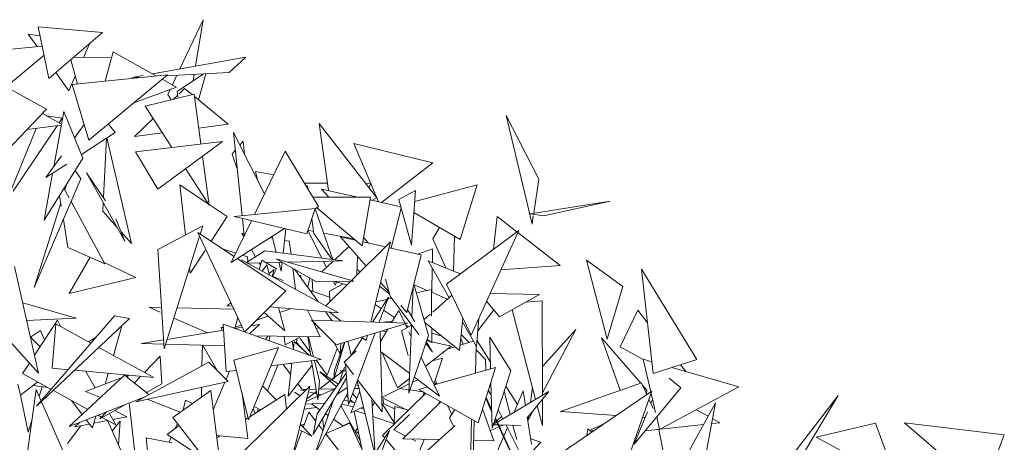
# Model space of a CAD drawing. Header units: millimetres. Extents: x -14485 to 13127, y -18923 to 3272.
# Tile 101 of 119: x 11628 to 11999, y 3001 to 3160. Entities that reach past the tile are written whole.
import ezdxf

# ---------------------------------------------------------------- set-up
doc = ezdxf.new("R2010")
doc.units = ezdxf.units.MM
doc.layers.add('G-IMPT', color=7, linetype='Continuous', lineweight=5)

# ---------------------------------------------------------------- blocks, each defined once
blk = doc.blocks.new('ÁRVORES ORNAMENTAIS - Pequeno e Médio Porte - Ipê-roxo-2865575-CORTE_CALÇADA')
at = {"layer": 'G-IMPT', "color": 253, "true_color": 0xaaaaaa}
for p, q in [((7894.81, 3156.98), (7898.89, 3137.56)), ((7894.81, 3156.98), (7919.08, 3154.82)), ((7948.18, 3141.14), (7956.92, 3159.64)), ((7954.06, 3142.19), (7956.92, 3159.64)), ((7894.43, 3149.53), (7891.08, 3154.23)), ((7895.52, 3153.62), (7891.08, 3154.23)), ((7898.89, 3137.56), (7919.08, 3154.82)), ((7866.07, 3146.66), (7896.33, 3149.73)), ((7911.88, 3145.48), (7914.12, 3150.58)), ((7897.97, 3125.93), (7861.29, 3146.26)), ((7882.8, 3134.34), (7897.07, 3146.25)), ((7922.53, 3145.52), (7908.13, 3145.46)), ((7923.07, 3147.54), (7920.08, 3136.5)), ((7923.07, 3147.54), (7939.3, 3138.45)), ((7972.99, 3145.59), (7937.83, 3139.28)), ((7966.65, 3139.74), (7972.99, 3145.59)), ((7907.1, 3144.58), (7909.57, 3135.44)), ((7906.32, 3132.85), (7901.42, 3139.72)), ((7906.32, 3132.85), (7908.76, 3138.41)), ((7907.6, 3135.24), (7943.43, 3138.87)), ((7913.94, 3114.3), (7943.43, 3138.87)), ((7934.39, 3138.66), (7930.06, 3137.88)), ((7932.67, 3138.02), (7930.06, 3137.88)), ((7966.65, 3139.74), (7943.04, 3138.54)), ((7945.32, 3135.09), (7947.05, 3138.75)), ((7947.17, 3132.59), (7957, 3139.25)), ((7953.15, 3136.65), (7953.55, 3139.07)), ((7957.96, 3139.3), (7955.18, 3129.47)), ((7913.94, 3114.3), (7907.6, 3135.24)), ((7930.84, 3128.38), (7946.81, 3134.25)), ((7941.47, 3137.24), (7946.81, 3134.25)), ((7953.53, 3131.65), (7935.08, 3127.1)), ((7943.63, 3131.53), (7944.52, 3133.41)), ((7943.63, 3131.53), (7944.87, 3129.51)), ((7947.31, 3131.26), (7945.69, 3129.72)), ((7947.17, 3132.59), (7947.37, 3130.69)), ((7949.94, 3133.78), (7947.81, 3131.74)), ((7952.76, 3131.46), (7949.94, 3133.78)), ((7953.53, 3131.65), (7956.05, 3112.92)), ((7966.25, 3120.37), (7953.66, 3130.72)), ((7935.08, 3127.1), (7945.11, 3111.61)), ((7880.35, 3107.67), (7897.97, 3125.93)), ((7896.5, 3124.4), (7903.6, 3120.39)), ((7898.11, 3123.49), (7903.84, 3122.62)), ((7904.45, 3125.1), (7900.7, 3104.37)), ((7911.68, 3107.61), (7904.45, 3125.1)), ((8080.63, 3082.78), (8070.86, 3123.57)), ((8070.86, 3123.57), (8083.22, 3099.63)), ((7901.93, 3119.77), (7885.4, 3095.18)), ((7890.63, 3118.32), (7903.53, 3119.98)), ((7903.84, 3122.62), (7902.69, 3120.9)), ((7912.15, 3120.22), (7908.66, 3115.39)), ((7923.84, 3117.19), (7921.28, 3120.41)), ((7938.09, 3122.45), (7931.02, 3115.68)), ((7966.25, 3120.37), (7955.24, 3118.9)), ((8022.28, 3092.59), (8000.52, 3120.64)), ((8000.52, 3120.64), (8004.02, 3095.37)), ((7894.13, 3118.77), (7883.21, 3091.92)), ((7923.84, 3117.19), (7911.13, 3108.96)), ((7941.56, 3117.08), (7931.02, 3115.68)), ((7980.02, 3094.18), (7968.28, 3117.17)), ((7968.28, 3117.17), (7971.57, 3085.88)), ((7919.37, 3092.85), (7920.52, 3115.04)), ((7929.95, 3075.42), (7920.68, 3115.15)), ((7931.45, 3109.97), (7964.14, 3113.89)), ((7939.8, 3095.93), (7964.14, 3113.89)), ((7971.93, 3113.95), (7970.67, 3112.48)), ((7972.47, 3108.95), (7971.93, 3113.95)), ((8022.92, 3091.11), (8013.57, 3113.07)), ((8043.25, 3105.75), (8013.57, 3113.07)), ((7903.59, 3108.38), (7897.75, 3100.3)), ((7939.8, 3095.93), (7931.45, 3109.97)), ((7956.66, 3108.37), (7959.13, 3089.94)), ((7968.98, 3110.51), (7967.77, 3109.1)), ((7969.76, 3103.11), (7967.77, 3109.1)), ((7987.8, 3110.18), (7976.21, 3086.34)), ((7987.8, 3110.18), (8000.28, 3089.32)), ((7911.68, 3107.61), (7897.05, 3084.28)), ((7905.58, 3105.36), (7897.75, 3100.3)), ((8023.98, 3090.87), (8043.25, 3105.75)), ((7900.25, 3101.91), (7897.05, 3084.28)), ((7908.75, 3102.93), (7910.86, 3099.76)), ((7920.16, 3091.5), (7913.02, 3102.04)), ((7913.02, 3102.04), (7927.39, 3076.39)), ((7950.26, 3103.65), (7959.13, 3089.94)), ((7976.53, 3102.55), (7977.34, 3099.42)), ((7976.53, 3102.55), (7983.47, 3101.28)), ((7910.86, 3099.76), (7893.37, 3058.89)), ((7905.66, 3098.01), (7904.9, 3095.58)), ((7958.92, 3090.26), (7948.07, 3097.51)), ((7950.3, 3078.74), (7948.07, 3097.51)), ((7994.96, 3098.2), (8003.64, 3098.12)), ((7996.01, 3097.3), (7996.16, 3096.2)), ((7996.01, 3097.3), (7996.71, 3095.29)), ((8018.1, 3097.97), (8020.01, 3097.95)), ((8019.19, 3096.57), (8020.02, 3097.92)), ((8059.99, 3097.56), (8036.48, 3091.21)), ((8059.99, 3097.56), (8053.56, 3076.92)), ((8081.25, 3086.82), (8083.22, 3099.63)), ((7903.52, 3089.48), (7902.88, 3093.57)), ((7906.49, 3092.65), (7904.54, 3096.23)), ((8004.14, 3092.86), (8001.48, 3095.95)), ((8001.48, 3095.95), (8015.12, 3092.87)), ((8036.78, 3095.43), (8030.49, 3091.98)), ((8036.78, 3095.43), (8035.29, 3074.89)), ((7903.34, 3090.63), (7893.37, 3058.89)), ((7919.94, 3067.86), (7907.23, 3091.28)), ((7919.1, 3087.58), (7919.27, 3090.89)), ((7965.94, 3085.58), (7959.1, 3090.14)), ((8019.89, 3092.87), (7998.16, 3092.86)), ((8019.89, 3092.87), (8016.67, 3074.58)), ((8019.7, 3091.84), (8031.26, 3089.23)), ((8022.28, 3092.59), (8020.38, 3091.69)), ((8030.49, 3091.98), (8035.29, 3074.89)), ((8110.07, 3091.4), (8079.9, 3086.61)), ((8085.06, 3085.89), (8110.07, 3091.4)), ((7924.54, 3081.49), (7919.1, 3087.58)), ((7999.09, 3088.6), (7968.53, 3085.58)), ((7995.85, 3079.11), (7999.09, 3088.6)), ((7999.06, 3088.54), (8005.72, 3069.46)), ((8000.28, 3089.32), (7999.09, 3088.55)), ((8016.67, 3074.58), (7999.63, 3088.9)), ((8027.58, 3073.71), (8031.36, 3088.9)), ((8036.17, 3087.08), (8053.56, 3076.92)), ((8085.06, 3085.89), (8079.9, 3086.61)), ((8080.63, 3082.78), (8081.1, 3085.85)), ((7905.96, 3073.99), (7904.31, 3084.46)), ((7924.07, 3084.78), (7927.39, 3076.39)), ((7939.79, 3073.26), (7956.76, 3082.11)), ((7956.76, 3082.11), (7955.79, 3079.03)), ((7965.94, 3085.58), (7959.89, 3076.32)), ((7975.08, 3084.03), (7967.44, 3068.32)), ((7995.85, 3079.11), (7968.53, 3085.58)), ((7971.68, 3084.83), (7972.35, 3078.41)), ((7997.78, 3084.78), (7998.57, 3079.28)), ((8066.09, 3073.29), (8067.55, 3085.65)), ((8074.97, 3079.87), (8067.55, 3085.65)), ((7929.95, 3075.42), (7926.04, 3079.8)), ((7972.47, 3042.21), (7954.93, 3079.6)), ((7968.55, 3070.59), (7954.93, 3079.6)), ((7987.44, 3081.1), (7967.44, 3068.32)), ((7972.27, 3079.23), (7971.42, 3079.37)), ((7972.19, 3078.07), (7971.42, 3079.37)), ((7987, 3071.82), (7988.06, 3080.96)), ((8001.51, 3069.99), (7996.29, 3080.41)), ((7998.46, 3080.03), (7996.3, 3080.43)), ((7998.57, 3079.28), (8005.26, 3069.52)), ((8013.56, 3077.19), (8002.28, 3079.31)), ((8045.86, 3081.42), (8043.35, 3077.2)), ((8075.7, 3080.41), (8048.45, 3060.23)), ((8057.7, 3040.99), (8075.7, 3080.41)), ((8091.27, 3067.18), (8075.33, 3079.59)), ((7955.55, 3078.27), (7942.21, 3035.82)), ((7983.04, 3077.41), (7981.95, 3077.59)), ((7982.84, 3078.16), (7984.4, 3072.14)), ((7989.31, 3076.35), (7987.56, 3076.64)), ((7989.31, 3076.35), (7989.95, 3071.44)), ((8018.2, 3066.96), (8008.54, 3077.94)), ((8008.54, 3077.94), (8014.15, 3076.69)), ((8012.67, 3061.52), (8027.43, 3076.03)), ((8016.93, 3076.08), (8025.53, 3074.16)), ((8019.09, 3075.6), (8017.22, 3077.75)), ((8019.97, 3045.93), (8027.43, 3076.03)), ((8048.18, 3066.25), (8043.35, 3077.2)), ((8051.09, 3065.07), (8051.42, 3078.18)), ((7905.96, 3073.99), (7919.94, 3067.86)), ((7939.79, 3073.26), (7942.21, 3035.82)), ((7957.65, 3072.89), (7952.03, 3064.27)), ((7964.15, 3073.5), (7969.16, 3071.85)), ((7971.68, 3071.02), (7973.57, 3070.4)), ((7973.18, 3068.31), (7980.14, 3072.68)), ((7976.65, 3070.49), (7975.06, 3073.19)), ((8009.48, 3068.99), (7980.14, 3072.68)), ((8011.7, 3074.34), (8006.41, 3069.37)), ((8026.89, 3073.86), (8038.97, 3071.18)), ((8033.53, 3049.52), (8038.97, 3071.18)), ((8043.21, 3073.5), (8037.59, 3071.48)), ((8043.21, 3073.5), (8043.13, 3068.3)), ((7914.42, 3070.28), (7906.5, 3056.7)), ((7931.58, 3062.65), (7919.68, 3068.33)), ((7988.05, 3057.69), (7969.75, 3069.79)), ((7971.32, 3069.32), (8007.85, 3049.42)), ((7973.68, 3068.63), (7973.57, 3070.4)), ((7973.57, 3068.09), (7978.69, 3068.22)), ((7978.99, 3069.17), (7977.92, 3065.73)), ((7978.45, 3067.44), (7978, 3068.2)), ((7978.99, 3069.17), (7984.48, 3065.9)), ((7979.14, 3065.06), (7980.81, 3067.48)), ((7981.87, 3063.57), (7980.81, 3067.48)), ((7980.86, 3068.27), (7986.7, 3068.42)), ((7999.6, 3061.09), (7984.41, 3069.72)), ((7984.41, 3069.72), (8013.63, 3061.25)), ((7985.37, 3068.39), (7986.22, 3065.11)), ((7986.22, 3065.11), (7986.6, 3068.42)), ((7988.71, 3068.47), (8009.48, 3068.99)), ((8005.9, 3068.9), (8001.5, 3064.76)), ((8003.29, 3066.44), (8002.1, 3068.8)), ((8014.97, 3070.63), (8014.74, 3063.56)), ((8053.61, 3064.05), (8041.54, 3068.94)), ((8049.4, 3055.04), (8041.54, 3068.94)), ((8108.94, 3039.46), (8101.08, 3069.24)), ((8101.08, 3069.24), (8114.74, 3059.33)), ((7895, 3026.65), (7885.89, 3066.77)), ((7952.03, 3064.27), (7951.79, 3066.28)), ((7981.71, 3064.18), (7983.64, 3065.67)), ((7982.8, 3063.06), (7983.64, 3065.67)), ((7983.04, 3062.93), (7984.48, 3065.9)), ((7990.64, 3066.18), (7991.68, 3058.23)), ((8000.17, 3053.6), (7991.25, 3065.83)), ((7992.9, 3063.58), (7993.64, 3063.42)), ((8016.02, 3064.81), (8014.81, 3065.72)), ((8043.09, 3066.19), (8042.95, 3057.09)), ((8068.94, 3065.6), (8091.27, 3067.18)), ((8126.24, 3026.56), (8121.78, 3065.81)), ((8121.78, 3065.81), (8142.6, 3031.81)), ((7931.58, 3062.65), (7906.5, 3056.7)), ((7983.11, 3063.08), (7986.99, 3061.54)), ((7993.59, 3062.63), (7993.64, 3063.42)), ((7996.99, 3062.58), (7996.22, 3059.02)), ((7998.17, 3057.4), (7997.87, 3062.08)), ((7999.6, 3061.09), (8013.63, 3061.25)), ((8003.02, 3052.05), (8012.37, 3061.23)), ((8009.55, 3060.31), (8004.41, 3057.57)), ((8006.62, 3059.79), (8005.93, 3061.16)), ((8006.25, 3061.17), (8011.04, 3059.93)), ((8006.62, 3059.79), (8007.12, 3060.94)), ((8026.85, 3057.12), (8023.65, 3060.76)), ((8027.28, 3055.6), (8025.48, 3062)), ((8041.62, 3040.89), (8036.22, 3060.22)), ((8036.31, 3059.9), (8041.22, 3057.82)), ((8057.7, 3040.99), (8048.45, 3060.23)), ((7972.55, 3042.18), (7988.05, 3057.69)), ((7997.14, 3057.76), (8004.49, 3055.23)), ((8004.56, 3053.55), (8004.41, 3057.57)), ((8027, 3056.59), (8023.3, 3059.36)), ((8035.45, 3047.87), (8035.89, 3058.91)), ((8042.79, 3058.17), (8037.14, 3056.92)), ((8042.79, 3058.17), (8042.87, 3048.14)), ((8042.8, 3057.15), (8048.87, 3054.58)), ((8064.85, 3056.65), (8083.39, 3056.33)), ((8068.41, 3047.91), (8083.39, 3056.33)), ((8108.94, 3039.46), (8114.74, 3059.33)), ((7909.17, 3047.39), (7889, 3053.09)), ((7965.92, 3052.03), (7967.35, 3053.13)), ((8026.58, 3055.29), (8020.59, 3045.91)), ((8021.59, 3052.47), (8023.83, 3050.98)), ((8026.05, 3054.45), (8021.85, 3053.52)), ((8023.07, 3045.83), (8026.58, 3055.29)), ((8027.84, 3054.85), (8026.29, 3054.51)), ((8027.28, 3055.6), (8038.08, 3041.28)), ((8050.49, 3055.99), (8043.26, 3049.67)), ((8068.41, 3047.91), (8063.51, 3053.73)), ((8078.19, 3053.41), (8084.48, 3053.84)), ((8084.53, 3018.32), (8084.48, 3053.84)), ((7940.7, 3049.67), (7936.57, 3051.48)), ((7936.57, 3051.48), (7941.21, 3051.39)), ((7947.06, 3051.26), (7968.44, 3050.8)), ((7965.92, 3052.03), (7967.93, 3051.89)), ((7979.82, 3049.45), (7987.58, 3042.56)), ((7981.97, 3051.6), (8007.85, 3049.42)), ((7987.58, 3042.56), (7985.2, 3051.33)), ((7989.71, 3050.95), (7985.94, 3049.67)), ((7996.15, 3050.41), (7997.98, 3046.59)), ((8005.34, 3046.51), (8003.04, 3049.67)), ((8004.44, 3049.67), (8008.82, 3046.26)), ((8024.75, 3050.36), (8028.92, 3047.57)), ((8030.5, 3050.27), (8027.82, 3045.69)), ((8030.5, 3050.27), (8032.76, 3045.54)), ((8033.53, 3049.52), (8031.25, 3052.11)), ((8036.53, 3046.01), (8033.82, 3050.68)), ((8042.31, 3048.84), (8039.97, 3046.79)), ((8066.2, 3050.54), (8060.24, 3042.62)), ((8073.14, 3050.57), (8081.97, 3016.81)), ((8113.85, 3036.58), (8120.39, 3050.34)), ((8124.07, 3045.68), (8120.39, 3050.34)), ((7890.48, 3046.53), (7909.17, 3047.39)), ((7902.05, 3046.57), (7893.47, 3033.4)), ((7923.52, 3048.26), (7894.23, 3014.23)), ((7929.22, 3047.21), (7894.23, 3014.23)), ((7901.43, 3045.25), (7900.05, 3028.54)), ((7901.43, 3045.25), (7914.69, 3038)), ((7902.05, 3046.57), (7903.38, 3044.18)), ((7929.22, 3047.21), (7923.52, 3048.26)), ((7958.48, 3041.85), (7945.85, 3047.4)), ((7965.51, 3027.26), (7964.47, 3045.1)), ((7964.47, 3045.1), (8001.29, 3031.79)), ((7968.89, 3043.86), (7969.91, 3047.66)), ((7974.32, 3041.54), (7978.14, 3045.05)), ((7978.14, 3045.05), (7974.89, 3044.52)), ((7981.34, 3048.1), (7976.99, 3046.62)), ((8007, 3037.37), (7997.65, 3046.6)), ((7997.65, 3046.6), (8033.73, 3045.51)), ((7998.26, 3046), (8000.97, 3040.34)), ((8007, 3037.37), (8033.73, 3045.51)), ((8023.63, 3045.81), (8028.12, 3046.2)), ((8032.89, 3045.25), (8033.6, 3043.77)), ((8053.38, 3035.17), (8040.25, 3045.77)), ((8053.38, 3035.17), (8054.63, 3047.37)), ((8059.79, 3036.66), (8054.49, 3046.03)), ((8060.6, 3047.35), (8059.79, 3036.66)), ((7895.73, 3042.74), (7891.91, 3040.25)), ((7895.73, 3042.74), (7897.24, 3039.19)), ((7923.13, 3033.39), (7926.36, 3044.51)), ((7964.6, 3042.85), (7943.33, 3039.38)), ((7964.54, 3043.88), (7963.73, 3043.93)), ((7964.18, 3042.78), (7963.73, 3043.93)), ((7971.31, 3044.69), (7968.37, 3043.69)), ((7971.63, 3043.99), (7968.8, 3043.53)), ((8000.38, 3043.91), (7999.48, 3043.45)), ((8011.59, 3014.93), (8021.57, 3041.81)), ((8024.23, 3012.16), (8023.44, 3042.38)), ((8026.4, 3043.28), (8023.54, 3038.4)), ((8025.81, 3042.27), (8024.24, 3042.62)), ((8035.33, 3044.69), (8031.46, 3042.62)), ((8031.46, 3042.62), (8033.99, 3033.38)), ((8033.13, 3044.76), (8034.16, 3044.07)), ((8034.31, 3019.14), (8035.34, 3044.92)), ((8034.32, 3042.27), (8035.16, 3040.5)), ((8042.9, 3043.63), (8042.94, 3038.19)), ((8042.92, 3041.79), (8046.65, 3040.61)), ((8097.15, 3043.15), (8084.51, 3029.18)), ((8084.53, 3019.27), (8097.15, 3043.15)), ((7895, 3026.65), (7883.76, 3039.09)), ((7895.54, 3036.58), (7891.92, 3040.2)), ((7916.72, 3040.37), (7913.71, 3038.54)), ((7942, 3039.17), (7933.69, 3037.81)), ((7942.1, 3037.6), (7933.69, 3037.81)), ((8000.97, 3040.34), (7976.46, 3040.76)), ((7981.39, 3040.68), (7980.31, 3039.37)), ((7981.96, 3040.67), (7981.68, 3038.88)), ((7987.38, 3040.57), (7987.78, 3037.33)), ((7993.41, 3040.27), (7987.78, 3037.33)), ((7990.41, 3038.7), (7990.87, 3035.79)), ((7990.85, 3035.57), (7991.18, 3038.57)), ((7991.18, 3038.57), (7996.78, 3033.42)), ((7991.98, 3037.84), (7992.09, 3039.58)), ((7995.05, 3035.01), (7992, 3038.2)), ((7997.2, 3034.57), (7993.41, 3039.74)), ((7997.42, 3033.19), (7996.29, 3040.42)), ((7998.46, 3032.81), (7996.59, 3040.41)), ((8008.48, 3033.94), (8006.01, 3038.35)), ((8010.19, 3038.34), (8006.05, 3024.42)), ((8010.03, 3038.29), (8006.29, 3027.79)), ((8008.48, 3033.94), (8008.73, 3037.9)), ((8011.36, 3038.7), (8012.62, 3033.41)), ((8016.84, 3040.03), (8012.57, 3033.33)), ((8016.53, 3040.27), (8018.24, 3038.94)), ((8018.24, 3038.94), (8018.74, 3040.94)), ((8041.62, 3040.89), (8034.31, 3019.14)), ((8040.62, 3037.92), (8043.17, 3034.54)), ((8043.17, 3034.54), (8040.84, 3038.57)), ((8042.31, 3038.62), (8040.95, 3038.92)), ((8041.12, 3039.41), (8042.94, 3038.19)), ((8050.19, 3036.87), (8042.94, 3038.48)), ((8058.63, 3038.72), (8053.59, 3037.17)), ((8054.69, 3037.51), (8053.87, 3039.88)), ((8056.94, 3038.2), (8054, 3041.24)), ((8059.96, 3038.84), (8064.92, 3031.02)), ((8065.04, 3028.28), (8064.74, 3040.19)), ((8064.74, 3040.19), (8072.66, 3027.52)), ((8121.52, 3022.94), (8106.76, 3039.93)), ((8106.76, 3039.93), (8113.83, 3020.24)), ((7917.71, 3036.35), (7938.37, 3025.06)), ((7964.94, 3037.01), (7942.76, 3037.58)), ((7956.45, 3029.43), (7956.59, 3037.34)), ((7961.99, 3027.93), (7956.59, 3037.34)), ((7968.46, 3031.55), (7985.26, 3036.29)), ((7985.26, 3036.29), (7973.99, 3009.17)), ((8003.56, 3025.91), (8007.33, 3036)), ((8009.91, 3030.85), (8014.49, 3035.13)), ((8034.61, 3026.54), (8023.64, 3034.81)), ((8030.06, 3021.13), (8024.24, 3034.36)), ((8040.51, 3029.3), (8050.19, 3036.87)), ((8051.64, 3036.58), (8048.64, 3035.66)), ((8059.63, 3036.95), (8059.34, 3026.66)), ((8063.11, 3031.82), (8059.59, 3035.47)), ((8113.85, 3036.58), (8122.48, 3031.8)), ((7891.56, 3030.46), (7888.99, 3026.52)), ((7959.09, 3030.86), (7931.6, 3015.96)), ((7940.72, 3033.13), (7934.83, 3026.99)), ((7940.72, 3033.13), (7941.35, 3022.7)), ((7966.27, 3023.6), (7959.09, 3030.86)), ((7968.46, 3031.55), (7973.99, 3009.17)), ((7982.39, 3029.4), (8001.29, 3031.79)), ((7988.6, 3030.19), (7990.27, 3030.34)), ((7988.89, 3017.99), (7990.27, 3030.4)), ((8000, 3016.66), (7997.71, 3031.34)), ((8000.72, 3023.67), (7998.79, 3031.48)), ((8003.56, 3025.91), (7999.42, 3031.56)), ((8009.91, 3030.85), (8013.44, 3026.24)), ((8038.87, 3032.72), (8045.88, 3018.05)), ((8046.97, 3032.37), (8043.11, 3031.34)), ((8046.97, 3032.37), (8043.71, 3022.59)), ((8063.11, 3031.82), (8063.19, 3027.75)), ((8122.45, 3031.94), (8125.74, 3030.99)), ((8122.45, 3031.94), (8125.32, 3019.66)), ((8126.24, 3026.56), (8142.6, 3031.81)), ((7900.05, 3028.54), (7906.07, 3027.99)), ((7908.59, 3027.76), (7938.37, 3025.06)), ((7912.79, 3027.38), (7916.27, 3021.16)), ((7919.99, 3022.58), (7921.17, 3026.62)), ((7965.5, 3024.37), (7966.77, 3027.42)), ((7965.51, 3027.26), (7969.4, 3027.75)), ((7981.12, 3020.02), (7984.96, 3029.72)), ((7989.82, 3026.31), (7986.99, 3029.98)), ((7988.89, 3017.99), (7997.97, 3029.67)), ((7999.78, 3011.4), (8010.73, 3026.7)), ((8000.4, 3020.51), (8009.57, 3027.53)), ((8009.57, 3027.53), (8000.4, 3020.53)), ((8007.81, 3022.61), (8000.81, 3027.2)), ((8007.02, 3021.51), (8000.81, 3027.2)), ((8006.29, 3027.79), (8006.05, 3024.42)), ((8008.07, 3022.99), (8009.62, 3027.53)), ((8008.39, 3027.6), (8010.64, 3027.89)), ((8008.39, 3027.6), (8010.67, 3027.47)), ((8009.7, 3027.76), (8010.11, 3028.98)), ((8011.59, 3014.93), (8010.48, 3030.06)), ((8066.87, 3028.8), (8043.87, 3022.26)), ((8066.87, 3028.8), (8060.38, 3008.04)), ((8065.6, 3005.97), (8072.66, 3027.52)), ((8133.24, 3028.81), (8158.38, 3021.5)), ((8138.61, 3027.25), (8136.54, 3029.87)), ((7894.69, 3023.38), (7888.22, 3018.38)), ((7899.72, 3020.61), (7888.99, 3026.52)), ((7927.36, 3025.92), (7906.45, 3006.58)), ((7912.65, 3019.78), (7926.39, 3025.02)), ((7927.36, 3025.92), (7936.51, 3018.62)), ((7927.82, 3025.56), (7928.77, 3025.93)), ((7928.28, 3025.19), (7928.87, 3025.92)), ((7933.41, 3025.51), (7931.01, 3023.01)), ((7966.27, 3023.6), (7931.6, 3015.96)), ((7960.71, 3012.88), (7965.07, 3023.33)), ((8010.87, 3024.81), (7998.31, 3003.68)), ((8000.72, 3023.67), (8000, 3016.66)), ((8014.9, 3023.85), (8021.63, 2995.71)), ((8015.02, 3024.18), (8024.23, 3012.16)), ((8030.06, 3021.13), (8034.53, 3024.63)), ((8037.67, 3024.24), (8035.7, 3023.26)), ((8045.88, 3018.05), (8036.36, 3025.22)), ((8044.72, 3023.08), (8043.88, 3022.26)), ((8044.96, 3022.57), (8044.22, 3024.12)), ((8065.6, 3005.97), (8065.16, 3023.33)), ((8091.28, 3012.33), (8121.79, 3023.03)), ((8123.8, 3018.62), (8121.79, 3023.03)), ((8136.66, 3021.13), (8132.25, 3024.78)), ((7887.23, 3022.58), (7888.22, 3018.38)), ((7889.63, 2988.89), (7894.04, 3020.54)), ((7893.01, 3022.08), (7898.46, 3021.3)), ((7895.95, 3016.22), (7894.04, 3020.54)), ((7896.31, 3021.61), (7895.19, 3017.94)), ((7913.45, 3013.06), (7900.53, 3020.17)), ((7912.65, 3019.78), (7918.31, 3017.55)), ((7941.35, 3022.7), (7935.53, 3019.4)), ((7945.49, 3010.03), (7959.78, 3020.21)), ((7956.24, 3017.69), (7956.31, 3021.4)), ((7959.78, 3020.21), (7964.09, 2986.04)), ((7973.67, 3002.07), (7971.54, 3019.12)), ((7971.94, 2997.08), (7997.07, 3021.77)), ((7984.28, 3016.8), (7979.28, 3021.9)), ((7989.78, 2992.37), (7997.07, 3021.77)), ((7993.35, 3018.11), (7991.27, 3019.55)), ((7994.02, 3020.84), (7992.57, 3022.72)), ((7993.41, 3020.42), (7995.26, 3019.99)), ((7994.23, 3020.57), (7995.87, 3020.59)), ((7995.91, 3017.09), (7999.5, 3019.84)), ((7995.91, 3017.08), (7999.51, 3019.83)), ((7996.55, 3019.68), (7999.64, 3018.96)), ((7996.78, 3020.61), (7999.38, 3020.65)), ((8011.27, 3019.3), (7999.08, 2996.53)), ((8000.15, 3018.08), (8006.64, 3020.98)), ((8000.41, 3020.66), (8006.12, 3020.75)), ((8007.19, 3018.62), (8011.12, 3021.35)), ((8012.44, 3011.71), (8015.84, 3019.95)), ((8013.8, 3020.87), (8015.61, 3020.89)), ((8014.66, 3022.09), (8015.41, 3021.73)), ((8034.45, 3022.64), (8024.09, 3017.49)), ((8040.67, 3019.12), (8024.41, 3003.27)), ((8030.92, 3020.89), (8034.25, 3020.44)), ((8034.73, 3020.38), (8039.59, 3019.73)), ((8041.27, 3021.52), (8038.04, 3020.6)), ((8038.04, 3020.6), (8060.38, 3008.04)), ((8040.58, 3019.04), (8039.56, 3019.73)), ((8039.92, 3019.49), (8039.86, 3018.34)), ((8064.9, 3019.1), (8064.17, 3020.16)), ((8064.24, 3020.39), (8065.29, 3018.32)), ((8067.59, 3008.31), (8086.94, 3019.75)), ((8070.15, 3019.88), (8072.41, 3011.16)), ((8070.78, 3021.79), (8075.14, 3014.92)), ((8073.9, 3012.04), (8077.33, 3020.01)), ((8078.19, 3014.58), (8077.33, 3020.01)), ((8078.91, 3009.98), (8086.94, 3019.75)), ((8080.01, 3015.65), (8080.77, 3021.4)), ((8092.11, 2996.97), (8125.7, 3019.92)), ((8113.98, 2986.68), (8125.7, 3019.92)), ((8136.66, 3021.13), (8119.01, 3000)), ((8123.82, 3020.28), (8122.19, 3022.17)), ((8123.82, 3020.28), (8123.69, 3018.87)), ((8125.43, 3019.16), (8127.13, 3011.91)), ((8158.38, 3021.5), (8128.61, 3005.55)), ((7888.23, 3018.38), (7891.07, 3004.53)), ((7909.18, 2986.21), (7896.06, 3015.96)), ((7935.28, 3017.96), (7906.45, 3006.58)), ((7911.39, 3011.15), (7907.34, 3016.41)), ((7932.65, 2983.94), (7929.08, 3015.51)), ((7948.26, 3012), (7935.84, 3016.9)), ((7950.24, 3016.56), (7949.42, 3012.85)), ((7952.91, 3015.32), (7950.24, 3016.56)), ((7987.65, 3018.69), (7974.46, 3010.3)), ((7987.65, 3018.69), (7988.31, 3013.16)), ((7995.66, 3016.07), (7999.8, 3017.92)), ((7999.08, 2996.53), (8005.79, 3016.27)), ((8000.22, 3018.82), (8001.27, 3018.58)), ((8009.81, 3016.57), (8011.5, 3016.18)), ((8011.4, 3017.48), (8010.66, 3018.16)), ((8012.01, 3016.06), (8014.03, 3015.58)), ((8013.28, 3015.76), (8012.25, 3016.71)), ((8013.1, 3018.99), (8014.71, 3017.21)), ((8021.63, 2995.71), (8020.37, 3016.8)), ((8021.23, 3016.07), (8020.44, 3015.68)), ((8021.48, 3015.75), (8020.52, 3014.32)), ((8024.09, 3017.49), (8033.4, 3012.95)), ((8024.14, 3015.44), (8029, 3007.74)), ((8024.77, 3015.31), (8024.57, 3016.8)), ((8046.32, 3015.95), (8032.07, 3001.94)), ((8045.5, 3015.14), (8045.92, 3016.17)), ((8063.37, 3017.6), (8065.42, 3013.09)), ((8063.45, 3016.8), (8064.4, 3014.5)), ((8084.55, 3006.99), (8084.53, 3016.82)), ((8126.21, 3013.36), (8124.62, 3016.85)), ((8125.33, 3015.28), (8125.98, 3016.84)), ((8149.72, 3015.58), (8133.44, 2986.01)), ((8146.19, 2996.69), (8149.72, 3015.58)), ((8173.84, 2989.72), (8195.81, 3018.35)), ((8176.38, 2985.75), (8195.81, 3018.35)), ((7927.68, 3014.96), (7918.04, 3009.5)), ((7920.59, 3012.16), (7918.04, 3009.5)), ((7928.15, 3010.29), (7923.68, 3012.7)), ((7976.45, 3011.56), (7975.74, 3013.37)), ((7976.06, 3014.13), (7978.52, 3012.88)), ((7977.58, 3013.35), (7977.39, 3012.16)), ((7994.56, 3006.31), (7996.65, 3012.04)), ((7994.94, 3013.16), (7999.48, 3013.73)), ((8002.5, 3015.37), (7995.4, 3015.04)), ((7999.26, 3008.66), (7996.65, 3012.04)), ((8000.84, 3012.89), (7997.61, 3015.14)), ((8015.99, 3001.2), (8008.68, 3014.47)), ((8013.41, 3014.06), (8008.99, 3015.03)), ((8017.24, 3014.09), (8012.44, 3011.71)), ((8013.66, 3012.31), (8017.75, 2992.81)), ((8014.21, 3012.58), (8017.89, 3011.35)), ((8017.46, 3013.17), (8016.02, 3013.49)), ((8024.77, 3015.31), (8028.92, 3013.23)), ((8028.96, 3014.17), (8028.72, 3008.18)), ((8028.96, 3014.17), (8034.13, 3012.75)), ((8050.41, 3011.2), (8048.81, 3014.55)), ((8051.53, 3013.02), (8049.62, 3009.91)), ((8062.03, 3013.31), (8066.21, 3001.29)), ((8065.44, 3012.27), (8064.4, 3014.5)), ((8067.93, 3013.08), (8069.7, 3009.56)), ((8079.14, 3009.07), (8080.89, 3012.38)), ((8082.59, 3014.46), (8084.55, 3006.99)), ((8112.27, 3010.74), (8091.28, 3012.33)), ((8119.01, 3000), (8124.02, 3012.1)), ((8146.92, 3010.49), (8142.45, 3012.96)), ((7892.43, 3008.95), (7891.07, 3004.53)), ((7908.62, 3006.49), (7910.55, 3008.2)), ((7915.23, 3006.16), (7912.93, 3009.14)), ((7915.23, 3006.16), (7916.5, 3010.55)), ((7915.73, 3007.87), (7921, 3008.9)), ((7918.68, 3010.17), (7917.38, 3010.89)), ((7924.08, 3007.2), (7918.96, 3010.02)), ((7920.9, 3008.88), (7929.12, 2990.7)), ((7921.65, 3011.55), (7924.08, 3007.2)), ((7925.62, 3008.59), (7922.63, 3005.05)), ((7922.92, 3009.27), (7928.15, 3010.29)), ((7925.04, 2999.72), (7925.62, 3008.59)), ((7945.49, 3010.03), (7964.09, 2986.04)), ((7973.82, 3009.89), (7972.77, 3009.22)), ((7999.78, 3011.4), (7998.31, 3003.68)), ((8001.85, 3009.63), (8002.27, 3005.89)), ((8003.92, 3010.75), (8002.92, 3011.44)), ((8009.48, 3006.87), (8005.94, 3009.34)), ((8009.48, 3006.87), (8012.19, 3008.1)), ((8020.75, 3010.4), (8028.92, 3007.67)), ((8028.61, 3005.38), (8034.57, 3011.2)), ((8051.18, 3006.5), (8049.62, 3009.91)), ((8057.52, 2992.58), (8057.91, 3009.43)), ((8058.84, 3008.91), (8058.44, 2994.46)), ((8066.07, 3007.42), (8067.35, 3008.17)), ((8067.14, 3008.62), (8066.19, 3007.77)), ((8079.62, 2981.8), (8066.75, 3009.47)), ((8066.88, 3009.88), (8079.63, 2981.81)), ((8069.24, 3010.48), (8067.36, 3008.81)), ((8080.48, 2999.98), (8078.86, 3010.32)), ((8079.14, 3009.07), (8079.33, 3010.48)), ((8123.12, 3009.93), (8122.2, 3009.99)), ((8127.53, 3010.2), (8128.61, 3005.55)), ((8148.25, 3007.7), (8151.34, 3008.04)), ((8151.34, 3008.04), (8148.6, 3009.56)), ((7910.9, 3006.93), (7905.82, 3000.21)), ((7908.62, 3006.49), (7914.15, 3007.57)), ((7943.32, 3003.62), (7947.84, 3006.99)), ((7947.21, 3007.81), (7946.37, 3005.89)), ((7990.9, 2996.32), (7994.05, 3004.94)), ((7993.41, 3005.27), (7997.75, 3003.05)), ((7997.75, 3003.05), (7993.51, 3007.38)), ((7994.99, 3007.51), (7993.79, 3007.09)), ((8002, 3005.11), (8000.4, 3007.19)), ((8012.12, 3007.84), (8003.12, 3004.06)), ((8011.86, 2964.57), (8026.98, 3005.12)), ((8012.12, 3007.84), (8016.67, 2997.97)), ((8014.97, 3006.05), (8014.15, 3004.82)), ((8015.38, 3004.11), (8014.15, 3004.82)), ((8026.98, 3005.12), (8021.57, 2996.66)), ((8028.61, 3005.38), (8033.19, 3003.05)), ((8051.7, 3006.98), (8040.28, 2996.71)), ((8064.92, 3005.05), (8068.14, 3006.48)), ((8067.77, 3007.26), (8066.04, 3007.32)), ((8076.43, 3006.96), (8068.07, 3007.25)), ((8068.37, 3006.59), (8069.73, 3007.19)), ((8070.01, 3002.99), (8071.39, 3006.21)), ((8070.92, 3007.15), (8076.09, 2996.9)), ((8073.47, 3007.06), (8074.86, 3001.68)), ((8101.64, 3005.74), (8101.22, 3003.19)), ((8101.64, 3005.74), (8103.12, 3004.49)), ((8102.7, 3005.39), (8107.97, 3007.81)), ((8103.79, 3004.95), (8102.7, 3005.39)), ((8123.15, 3004.95), (8145.2, 3007.37)), ((8130.58, 2994.07), (8128.32, 3005.52)), ((8209.87, 3007.9), (8187.52, 3002.66)), ((8216.69, 2989.47), (8209.87, 3007.9)), ((8244.87, 2987.39), (8220.73, 3007.98)), ((8258.32, 3003.51), (8220.73, 3007.98)), ((7935.5, 3002.43), (7945.27, 3000.5)), ((7935.5, 3002.43), (7937.74, 2978.63)), ((7953.47, 2996.95), (7943.32, 3003.62)), ((7944.91, 3002.57), (7944.11, 3000.73)), ((7973.67, 3002.07), (7961.92, 3003.23)), ((7963.15, 3003.1), (7962.03, 3002.39)), ((8009.01, 2996.04), (8002.99, 3003.83)), ((8025.2, 3002.33), (8024.41, 3003.27)), ((8035.36, 2990.28), (8025.71, 3001.72)), ((8032.07, 3001.94), (8045.81, 3001.68)), ((8035.36, 2990.28), (8040.05, 3001.79)), ((8035.48, 3001.88), (8036.97, 3001.12)), ((8058.64, 3001.43), (8066.21, 3001.29)), ((8083.97, 3000.76), (8063.88, 2979.39)), ((8065.66, 2992.9), (8069.89, 3002.72)), ((8083.97, 3000.76), (8080.16, 3002.05)), ((8214.66, 2988.01), (8187.52, 3002.66)), ((8255.32, 2995.79), (8258.32, 3003.51))]:
    blk.add_line(p, q, dxfattribs=at)

msp = doc.modelspace()

# ---------------------------------------------------------------- block references
at = {"layer": 'G-IMPT', "color": 253, "true_color": 0xaaaaaa}
msp.add_blockref('ÁRVORES ORNAMENTAIS - Pequeno e Médio Porte - Ipê-roxo-2865575-CORTE_CALÇADA', (3740.319, 0), dxfattribs=at)

doc.saveas('drawing.dxf')
